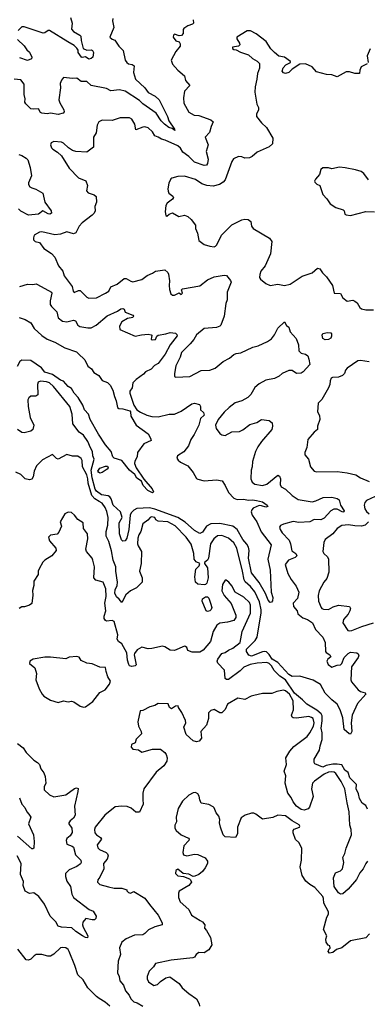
# Model space of a CAD drawing. Extents: x 1690054 to 1842981, y 782881 to 914114.
# Tile 238 of 256: x 1733115 to 1736278, y 848953 to 857915. Entities that reach past the tile are written whole.
import ezdxf

# ---------------------------------------------------------------- set-up
doc = ezdxf.new("R2010")
doc.units = 0

msp = doc.modelspace()

# ---------------------------------------------------------------- linework, layer by layer
at = {"layer": '0CON10XD'}
for points in [[(1733961.2, 857925), (1733959.4, 857905), (1733970.8, 857845), (1733936.7, 857755), (1733955, 857736.7), (1733979.3, 857729.3), (1734016.7, 857675), (1734055.8, 857635.8), (1734076.2, 857545), (1734088.8, 857525), (1734105, 857512), (1734137.3, 857507.3), (1734155.7, 857495.7), (1734149.5, 857435), (1734167.5, 857375), (1734252.5, 857295), (1734282.8, 857252.8), (1734347.4, 857217.4), (1734383.1, 857185), (1734458.6, 857035), (1734473.1, 856993.1), (1734525, 856917.5), (1734527.5, 856905), (1734503, 856923), (1734470.8, 856935), (1734432.5, 856965), (1734403.8, 856995), (1734357.5, 857065), (1734235, 857148.4), (1734205, 857179.2), (1734075, 857263.5), (1734024.1, 857275.9), (1733945, 857266), (1733905, 857287.5), (1733765, 857316.8), (1733725, 857352.1), (1733673.8, 857353.8), (1733635, 857383.8), (1733595, 857380), (1733515, 857388.8), (1733494.2, 857365.8), (1733484, 857335), (1733486.2, 857295), (1733470.8, 857185), (1733478.8, 857158.8), (1733518.1, 857095), (1733520.8, 857075), (1733510, 857065), (1733465, 857052.1), (1733395, 857065.5), (1733365, 857056.9), (1733315, 857063.1), (1733305, 857070), (1733286.7, 857105), (1733245, 857099.1), (1733216, 857105), (1733169.9, 857149.9), (1733161.9, 857165), (1733163.6, 857195), (1733155.6, 857235), (1733155, 857328.8), (1733125, 857367.1), (1733065, 857374)], [(1733576.2, 857935), (1733593, 857883), (1733587.3, 857827.3), (1733605, 857806), (1733663.3, 857775), (1733671.2, 857765), (1733674.1, 857724.1), (1733691.7, 857651.7), (1733725, 857636.9), (1733765, 857639.5), (1733777.1, 857635), (1733786.2, 857615), (1733780.5, 857575), (1733765, 857561.2), (1733745, 857555.6), (1733715, 857577.3), (1733685, 857571.1), (1733677.1, 857575), (1733647.5, 857615), (1733647, 857637), (1733636.4, 857656.4), (1733610.7, 857680.7), (1733553.2, 857713.2), (1733385, 857817.5), (1733375, 857817.5), (1733345, 857793.8), (1733327.5, 857792.5), (1733155, 857849.5), (1733135, 857848.9), (1733100, 857815)], [(1734693.3, 857915), (1734695.5, 857884.5), (1734686.9, 857873.1), (1734645, 857858.6), (1734608.5, 857835), (1734602.9, 857825), (1734601.7, 857788.3), (1734588.3, 857771.7), (1734565, 857768.8), (1734525, 857782.5), (1734513.8, 857775), (1734512.5, 857755), (1734535, 857722.5), (1734565, 857712.5), (1734576, 857696), (1734574, 857675), (1734535.3, 857624.7), (1734494.5, 857545), (1734505, 857508.6), (1734555.2, 857455.2), (1734614, 857405), (1734625, 857362.5), (1734663.3, 857315), (1734614.3, 857265), (1734604.4, 857205), (1734608, 857155), (1734655, 857073.8), (1734703.3, 857045), (1734745, 857044.3), (1734855, 857004.3), (1734875.7, 856985.7), (1734856, 856944), (1734840.8, 856889.2), (1734803.3, 856845), (1734829.1, 856775), (1734812.9, 856715), (1734830, 856645), (1734824.5, 856605), (1734815, 856591.4), (1734795, 856587.1), (1734705, 856618.7), (1734655, 856670.4), (1734600.1, 856710.1), (1734579.2, 856745), (1734555, 856766.1), (1734438.1, 856818.1), (1734405, 856826.3), (1734375, 856846.6), (1734345, 856857.7), (1734323.6, 856895), (1734285, 856929.4), (1734255, 856940.6), (1734235, 856938.1), (1734172.3, 856912.3), (1734162.8, 856962.8), (1734135, 857010), (1734115, 857021.2), (1734028.3, 857021.7), (1733955, 856995.8), (1733865, 857000), (1733834.1, 856985.9), (1733821.2, 856955), (1733810, 856885), (1733785.5, 856845), (1733786, 856755), (1733725, 856710), (1733625, 856715.6), (1733595, 856722.9), (1733558.7, 856748.7), (1733515, 856792), (1733495, 856800.8), (1733425.9, 856805.9), (1733401.2, 856795), (1733394.2, 856775), (1733405, 856750), (1733416.2, 856735), (1733459.1, 856709.1), (1733495.6, 856675.6), (1733565, 856563.8), (1733650, 856475), (1733718.3, 856448.3), (1733733.3, 856405), (1733721.7, 856358.3), (1733737.7, 856337.7), (1733791.7, 856321.7), (1733810, 856305), (1733813.8, 856255), (1733800, 856215), (1733801.2, 856175), (1733793.3, 856155), (1733773.8, 856135), (1733683.8, 856065), (1733656.2, 856035), (1733626.6, 855973.4), (1733605, 855966), (1733545, 855983.8), (1733485, 855963.3), (1733435, 855956), (1733315, 855982.9), (1733295, 855981.4), (1733247.5, 855955), (1733239.3, 855930.7), (1733240.7, 855910.7), (1733256.1, 855896.1), (1733295.8, 855885.8), (1733333.4, 855833.4), (1733405, 855786.2), (1733435, 855753.3), (1733468.8, 855675), (1733508, 855625), (1733520, 855585), (1733592, 855485), (1733601.2, 855445), (1733611.7, 855431.7), (1733651.2, 855448.8), (1733665, 855448.8), (1733725, 855390), (1733745, 855381.2), (1733815, 855384), (1733895.4, 855424.6), (1733925.4, 855444.6), (1733945.7, 855484.3), (1734000.9, 855509.1), (1734065, 855560), (1734085, 855560), (1734125, 855533.8), (1734145, 855528.8), (1734225, 855548.8), (1734275, 855586.2), (1734323.6, 855606.4), (1734350, 855625), (1734435, 855637.5), (1734462.5, 855615), (1734469.2, 855599.2), (1734479.1, 855539.1), (1734474.4, 855495), (1734478.8, 855458.8), (1734490.9, 855420.9), (1734505, 855406.2), (1734525, 855408.8), (1734565, 855427.5), (1734585, 855413.8), (1734597.1, 855425), (1734586.7, 855455), (1734595.8, 855464.2), (1734755, 855492.2), (1734824.2, 855545.8), (1734884.7, 855575.3), (1734975, 855588.6), (1734995.7, 855585.7), (1735031.9, 855541.9), (1735038.6, 855525), (1735004.3, 855434.3), (1735001.5, 855365), (1734990.8, 855330.8), (1734975, 855216.7), (1734945.6, 855134.4), (1734935, 855124.2), (1734905.4, 855114.6), (1734795, 855104.4), (1734723.1, 855045), (1734700.6, 855005), (1734667.1, 854965), (1734586.9, 854885), (1734575.4, 854844.6), (1734536.9, 854765), (1734522.5, 854695), (1734525, 854667.5), (1734535, 854660), (1734664.2, 854665.8), (1734765, 854722.5), (1734845, 854726), (1734895, 854742.5), (1734967.6, 854802.4), (1735025, 854832.9), (1735065, 854866.9), (1735085, 854875.8), (1735128.8, 854881.2), (1735236.7, 854935), (1735285, 854947.5), (1735368.8, 854985), (1735405, 855011.1), (1735432.7, 855045), (1735465, 855108.6), (1735525, 855166.2), (1735541.9, 855131.9), (1735563.3, 855115), (1735575.8, 855075), (1735632.1, 855012.1), (1735651.2, 854955), (1735655, 854900), (1735675, 854878.8), (1735715, 854870), (1735736.2, 854855), (1735747.5, 854825), (1735754.2, 854775), (1735695, 854710), (1735675, 854697.1), (1735635, 854695.7), (1735595, 854720.6), (1735565, 854722.5), (1735503.8, 854695), (1735475, 854670), (1735435, 854649.4), (1735355, 854633.3), (1735295, 854600.6), (1735255, 854566.9), (1735218, 854502), (1735191.2, 854475), (1735135, 854445.7), (1735075, 854428.9), (1735021.4, 854385)], [(1733095.5, 857735), (1733156.5, 857676.5), (1733180.5, 857640.5), (1733205, 857618.1), (1733225.6, 857575), (1733222.5, 857557.5), (1733185, 857544.4), (1733115, 857567.1)], [(1736278.3, 857511.7), (1736223.3, 857485), (1736210, 857455), (1736206.4, 857423.6), (1736165, 857423.8), (1736115, 857440.8), (1736085, 857440.8), (1736005, 857395.7), (1735955, 857412.9), (1735906.8, 857416.8), (1735815, 857438.8), (1735777.5, 857485), (1735715, 857513.1), (1735665, 857511.4), (1735595, 857464.2), (1735563.3, 857435), (1735535, 857425.8), (1735515, 857430.8), (1735504.2, 857445), (1735513, 857477), (1735535.9, 857504.1), (1735580, 857525), (1735580, 857535), (1735523.9, 857573.9), (1735473.6, 857583.6), (1735432.5, 857615), (1735400, 857650), (1735356.7, 857715), (1735266.7, 857785), (1735215, 857813.3), (1735185, 857812.5), (1735090, 857755), (1735090.5, 857740.5), (1735115, 857700), (1735117.5, 857685), (1735107, 857673), (1735052.5, 857665), (1735053, 857653), (1735063, 857643), (1735085, 857640), (1735125, 857618.8), (1735196.7, 857595), (1735235, 857561.2), (1735277.3, 857537.3), (1735296.7, 857515), (1735296.7, 857475), (1735278.8, 857425), (1735274, 857375), (1735256.7, 857305), (1735256.2, 857255), (1735273.3, 857145), (1735287.5, 857115), (1735287.5, 857095), (1735270, 857055), (1735270, 857035), (1735315, 856976.7), (1735360, 856935), (1735420, 856835), (1735416.7, 856785), (1735385, 856756.7), (1735275, 856710), (1735230.3, 856669.7), (1735205, 856656), (1735165, 856654), (1735135, 856666.2)], [(1736305, 857650), (1736277.5, 857585), (1736287.5, 857525)], [(1733107.4, 856687.4), (1733135, 856677.5), (1733175, 856653.8), (1733188.3, 856638.3), (1733210.2, 856570.2), (1733223.1, 856495), (1733195, 856430), (1733194.6, 856415), (1733206.7, 856395), (1733224.3, 856384.3), (1733263.1, 856373.1), (1733324.4, 856334.4), (1733344.4, 856254.4), (1733402.5, 856175), (1733403.8, 856155), (1733390, 856145), (1733375, 856147.5), (1733325, 856176.2), (1733285, 856145.4), (1733195, 856136.9), (1733125, 856172.8), (1733105, 856192.5)], [(1735135, 856666.2), (1735105, 856670), (1735060.7, 856649.3), (1735045.6, 856625), (1734985, 856457.5), (1734966.5, 856435), (1734933.8, 856416.2), (1734875, 856399.1), (1734817, 856407), (1734771.9, 856421.9), (1734715, 856460), (1734615, 856490), (1734553.8, 856486.2), (1734498.3, 856471.7), (1734490, 856465), (1734473.6, 856426.4), (1734463.3, 856375), (1734466.7, 856355), (1734473.3, 856335), (1734509.5, 856309.5), (1734513.3, 856295), (1734505, 856281.2), (1734455.8, 856244.2), (1734443.8, 856225), (1734438.8, 856165), (1734445, 856133.3), (1734455, 856127.5), (1734474.2, 856145.8), (1734504.5, 856155.5), (1734564.4, 856124.4), (1734615, 856134.3), (1734645, 856124.2), (1734676.4, 856096.4), (1734716.2, 856045), (1734714.1, 856014.1), (1734732.3, 855972.3), (1734746.2, 855905), (1734795, 855868.8), (1734844.1, 855854.1), (1734885, 855846.2), (1734897.7, 855852.3), (1734908.8, 855865), (1734950, 855955), (1735045, 856048), (1735135, 856094), (1735165, 856100), (1735193.9, 856096.1), (1735217, 856077), (1735224, 856035), (1735240, 856015), (1735386.7, 855926.7), (1735410, 855895), (1735398.5, 855785), (1735348.1, 855675), (1735309.4, 855625), (1735300, 855595), (1735298.3, 855568.3), (1735305, 855552.5), (1735354.2, 855514.2), (1735395, 855496.7), (1735465, 855508.8), (1735525, 855496.2), (1735575, 855508.8), (1735685, 855579.1), (1735775, 855610.6), (1735825, 855652.5), (1735845, 855648), (1735869.8, 855609.8), (1735905.4, 855575.4), (1735960, 855495), (1735977, 855427), (1736035, 855423.3), (1736055, 855383.3), (1736094.2, 855354.2), (1736145, 855360.8), (1736165, 855354.2), (1736185, 855338.8), (1736210, 855295), (1736225, 855284.3), (1736265, 855274.5), (1736334.4, 855274.4)], [(1736288.3, 856458.3), (1736247.5, 856515), (1736221.7, 856531.7), (1736169.3, 856549.3), (1736077.5, 856565), (1736025, 856573.8), (1735955, 856557.5), (1735925, 856567.5), (1735875, 856567.5), (1735855, 856550), (1735843.9, 856506.1), (1735806.4, 856463.6), (1735797.5, 856445), (1735800, 856435), (1735817.7, 856417.7), (1735846.7, 856405), (1735874.3, 856324.3), (1735910, 856285), (1735938.8, 856238.8), (1735992.5, 856205), (1736057.5, 856185), (1736067.5, 856175), (1736072.5, 856145), (1736085, 856137.5), (1736126.1, 856133.9), (1736265, 856170), (1736345, 856167.5)], [(1733115, 855486.8), (1733187.1, 855507.1), (1733235, 855504.3), (1733265, 855510), (1733277.5, 855505), (1733404.6, 855434.6), (1733408.8, 855425), (1733392.2, 855355), (1733392.5, 855322.5), (1733403.3, 855303.3), (1733452, 855255), (1733465, 855202.5), (1733505, 855169.4), (1733545, 855165.6), (1733605, 855181.1), (1733623.6, 855173.6), (1733645, 855135.8), (1733663.8, 855123.8), (1733735, 855110.4), (1733765, 855111.6), (1733811.4, 855135), (1733911.8, 855218.2), (1734005, 855260.4), (1734035, 855283.3), (1734055, 855287.5), (1734065, 855279.4), (1734075, 855253.5), (1734145.2, 855225.2), (1734152, 855215), (1734145.1, 855204.9), (1734095, 855193.7), (1734045, 855165.4), (1734022.9, 855125), (1734025.5, 855095.5), (1734165, 855035.8), (1734224.6, 855045.4), (1734285, 855051.2), (1734310, 855045), (1734320, 855035), (1734313, 855027), (1734312.5, 855005), (1734322, 855002), (1734350, 855005), (1734362.5, 855035), (1734375, 855043.8), (1734445, 855054.3), (1734485, 855066.9), (1734531.5, 855061.5), (1734545, 855050), (1734546.6, 855036.6), (1734485, 854955.5), (1734439.2, 854870.8), (1734375, 854785.4), (1734342.9, 854767.1), (1734312.5, 854735), (1734259.8, 854710.2), (1734240.9, 854689.1), (1734175, 854641.1), (1734145, 854608.9), (1734137.7, 854565), (1734115.8, 854535), (1734115.9, 854515.9), (1734153.1, 854405), (1734180, 854365), (1734215, 854341.1), (1734271.2, 854315), (1734316.4, 854303.6), (1734375, 854300.5), (1734475, 854323.3), (1734525, 854324.4), (1734585, 854351.5), (1734681.9, 854418.1), (1734705, 854424.7), (1734751.2, 854411.2), (1734758.9, 854395), (1734761.3, 854365), (1734788.4, 854338.4), (1734794.2, 854315.8), (1734761.4, 854285), (1734745, 854225.6), (1734701.2, 854138.8), (1734670.9, 854095), (1734650, 854035), (1734607.6, 853982.4), (1734550.8, 853945), (1734546, 853925), (1734556.2, 853905), (1734577.9, 853887.9), (1734645.5, 853855.5), (1734695, 853793.8), (1734725, 853738), (1734735, 853731.9), (1734795, 853718.9), (1734904.6, 853725.4), (1734956.2, 853716.2), (1734986.2, 853675), (1735015, 853611.9), (1735065, 853558.4), (1735095, 853548.4), (1735155, 853550.4), (1735195, 853541.7), (1735235, 853544.8), (1735271.1, 853538.9), (1735324.3, 853525), (1735368, 853495), (1735373.8, 853485), (1735355, 853477.1), (1735315, 853491.5), (1735295, 853492.3), (1735241, 853469), (1735227.8, 853455), (1735222.5, 853435), (1735231.8, 853405), (1735274.4, 853344.4), (1735312.5, 853252.5), (1735403.5, 853135), (1735371.5, 853005), (1735395.6, 852905), (1735401.9, 852705), (1735417, 852657), (1735415.6, 852624.4), (1735407.3, 852612.7), (1735395, 852611.2), (1735375, 852631.2), (1735352, 852692), (1735293.6, 852793.6), (1735225, 852880), (1735198, 853015), (1735203.8, 853085), (1735197, 853113), (1735181.7, 853141.7), (1735144.1, 853185), (1735093.3, 853273.3), (1735054.4, 853304.4), (1734935, 853330.6), (1734855, 853327), (1734815.7, 853304.3), (1734779.7, 853250.3), (1734755, 853239.3), (1734705, 853265.5), (1734622.1, 853342.1), (1734555.3, 853385.3), (1734345, 853458.8), (1734295, 853471), (1734181.4, 853465), (1734155, 853451.6), (1734128.8, 853425), (1734119.8, 853405), (1734108.4, 853275), (1734090.4, 853195), (1734075, 853170.3), (1734055, 853168.1), (1734040.1, 853180.1), (1734024.4, 853235.6), (1734020.5, 853335), (1734046, 853385), (1734032.9, 853435), (1733966.9, 853495), (1733948.2, 853555), (1733935, 853571.5), (1733919.7, 853579.7), (1733859.8, 853589.8), (1733813.5, 853623.5), (1733801.6, 853641.6), (1733774.9, 853744.9), (1733766.2, 853815), (1733792.3, 853915), (1733781, 853945), (1733778.3, 853985), (1733758, 854018), (1733735.3, 854075), (1733695, 854134.2), (1733655, 854160), (1733598.9, 854235), (1733593.5, 854325), (1733571.1, 854395), (1733423.2, 854575), (1733385, 854608.4), (1733358.6, 854618.6), (1733305, 854623.5), (1733283.2, 854616.8), (1733275.7, 854594.3), (1733278.9, 854501.1), (1733260.9, 854489.1), (1733215, 854489.2), (1733197.4, 854472.6), (1733189.5, 854455), (1733191.1, 854395), (1733211.5, 854295), (1733243.1, 854225), (1733235, 854184.4), (1733215, 854170), (1733155, 854154.5), (1733135, 854157.7), (1733093.6, 854183.6)], [(1733110, 855205), (1733166, 855185), (1733215, 855156.7), (1733247.5, 855105), (1733315, 855041.8), (1733365, 855006.9), (1733435, 854978.5), (1733527.1, 854927.1), (1733630.9, 854890.9), (1733648, 854878), (1733708.5, 854818.5), (1733735, 854762.5), (1733767.2, 854737.2), (1733788.9, 854705), (1733834, 854675), (1733865, 854630), (1733913.6, 854613.6), (1733938.8, 854588.8), (1733963.4, 854543.4), (1733976.7, 854485), (1733993.3, 854445), (1734003.9, 854383.9), (1734015.7, 854375.7), (1734055, 854373.9), (1734117.7, 854355), (1734123.9, 854345), (1734126.3, 854306.3), (1734173.9, 854223.9), (1734284.3, 854145), (1734306, 854105), (1734310, 854085), (1734244, 854055), (1734186.7, 853975), (1734183.8, 853935), (1734162.6, 853897.4), (1734159.4, 853875), (1734175, 853836.2), (1734244.3, 853734.3), (1734321.4, 853645), (1734333.3, 853616.7), (1734325, 853608.8), (1734280.5, 853630.5), (1734240, 853675), (1734224, 853715), (1734181.9, 853741.9), (1734162.9, 853775), (1734115.2, 853815.2), (1734045, 853903.1), (1733975, 853924.4), (1733962, 853935), (1733947.5, 853985), (1733894.6, 854044.6), (1733831.3, 854141.3), (1733757.8, 854275), (1733740, 854325), (1733705.3, 854365), (1733689.2, 854405), (1733646.7, 854476.7), (1733610.6, 854515), (1733585, 854557.5), (1733557.5, 854577.5), (1733512.5, 854625), (1733486.9, 854635), (1733414.8, 854684.8), (1733345, 854705.8), (1733312.6, 854745), (1733215, 854812.9), (1733135, 854814.4), (1733117.2, 854802.8), (1733091.1, 854758.9)], [(1735895, 855000), (1735873.8, 855013.8), (1735867.5, 855042.5), (1735872.3, 855057.7), (1735915, 855068), (1735946.7, 855065), (1735953.3, 855055), (1735953.8, 855035), (1735945, 855017.5), (1735925, 855003.3), (1735895, 855000)], [(1736295, 854801.5), (1736215, 854812.2), (1736190.6, 854809.4), (1736095, 854743.8), (1736081.2, 854725), (1736071.2, 854695), (1736053, 854677), (1736017.5, 854662.5), (1735960.4, 854659.6), (1735949.1, 854650.9), (1735941.5, 854628.5), (1735936.9, 854593.1), (1735925.4, 854564.6), (1735863, 854457), (1735832, 854425), (1735823.8, 854345), (1735842.3, 854312.3), (1735846.2, 854275), (1735823.8, 854215), (1735826, 854185), (1735795, 854160), (1735737.1, 854095), (1735727.5, 854022.5), (1735708.8, 853975), (1735711.2, 853955), (1735744, 853915), (1735760, 853845), (1735795.7, 853805.7), (1735815, 853800.8), (1736005, 853802.9), (1736095, 853791.9), (1736175, 853770.8), (1736216.2, 853745), (1736295, 853710.8)], [(1735021.4, 854385), (1734975, 854342.5), (1734922.2, 854275), (1734895.8, 854225), (1734904, 854195), (1734937.3, 854147.3), (1734955, 854136), (1734985, 854130.8), (1735045, 854163.3), (1735115, 854166), (1735145, 854180.6), (1735210.7, 854229.3), (1735271.7, 854248.3), (1735313.9, 854276.1), (1735385, 854266), (1735411.2, 854245), (1735415.8, 854215.8), (1735408.1, 854185), (1735315, 854075.7), (1735281.5, 854028.5), (1735260, 853985), (1735234.5, 853895), (1735231.5, 853845), (1735221.1, 853815), (1735218.6, 853735), (1735230, 853705), (1735255, 853685.8), (1735325, 853675.6), (1735365, 853687.9), (1735465, 853768.6), (1735480.5, 853760.5), (1735488.8, 853735), (1735484.6, 853685), (1735493.8, 853663.8), (1735535, 853640.4), (1735595, 853585.6), (1735647.6, 853547.6), (1735776.8, 853526.8), (1735811.2, 853535), (1735875.4, 853564.6), (1735955, 853570), (1736005, 853557.1), (1736022.5, 853545), (1736033.3, 853495), (1736066.7, 853445), (1736065.6, 853434.4), (1736055, 853432.2), (1736005, 853460.4), (1735975, 853458.8), (1735947.1, 853445), (1735885, 853378.5), (1735855, 853361.8), (1735795, 853365.9), (1735755, 853344), (1735655, 853337.6), (1735605, 853347.6), (1735516.2, 853323.8), (1735489.7, 853310.3), (1735480, 853295), (1735484.3, 853275), (1735504.7, 853244.7), (1735567.3, 853177.3), (1735580, 853145), (1735592, 853082), (1735627.1, 853055), (1735635.6, 853035), (1735620.8, 853019.2), (1735560.6, 852995), (1735530.7, 852955), (1735555, 852874), (1735585, 852820), (1735629.6, 852759.6), (1735654.5, 852705), (1735642.4, 852647.6), (1735604.6, 852605), (1735606.9, 852575), (1735640, 852535), (1735646.7, 852506.7), (1735690.9, 852470.9), (1735732.5, 852455), (1735778.8, 852425), (1735807.8, 852365), (1735872.9, 852295), (1735893.8, 852245), (1735898, 852165), (1735905, 852153.8), (1735937.5, 852135), (1735947.5, 852115), (1735920, 852095), (1735910, 852075), (1735922.5, 852045), (1735955, 852022.5), (1736005, 852041.1), (1736035, 852043.3), (1736045.3, 852054.7), (1736068.9, 852111.1), (1736104.7, 852145.3), (1736125, 852156.7), (1736182.1, 852152.1), (1736195, 852144), (1736201.1, 852131.1), (1736195, 852110.8), (1736134.6, 852025), (1736127.3, 851905), (1736135, 851887.5), (1736195, 851814.3), (1736215, 851800.8), (1736258.3, 851788.3), (1736263.3, 851775), (1736188.2, 851691.8), (1736139.6, 851585), (1736130.5, 851515), (1736138.1, 851435), (1736125, 851411.5), (1736112.5, 851415), (1736068.8, 851455), (1736055, 851560), (1736031.8, 851631.8), (1736003.8, 851685), (1735954.5, 851724.5), (1735895.9, 851785), (1735853.1, 851865), (1735785, 851903.3), (1735665, 851939.7), (1735595, 851937.7), (1735565, 851956.4), (1735463.9, 852063.9), (1735413.5, 852095), (1735386.3, 852136.3), (1735359.8, 852159.8), (1735345, 852164.8), (1735325, 852162), (1735225, 852120.9), (1735200.3, 852130.3), (1735177.5, 852165), (1735178.1, 852185), (1735257.9, 852265), (1735276.9, 852295), (1735313.7, 852515), (1735313, 852543), (1735297.1, 852615), (1735255, 852707.8), (1735215, 852756.1), (1735167.2, 852797.2), (1735156.6, 852816.6), (1735143.6, 852895), (1735090.6, 853105), (1735065, 853152.9), (1735015.7, 853195.7), (1734955, 853219.1), (1734915, 853216.5), (1734881, 853189), (1734851.9, 853145), (1734833.8, 853015), (1734825, 852995.8), (1734797.5, 852975), (1734797.5, 852965), (1734825, 852926.7), (1734830, 852835), (1734818.6, 852785), (1734807.3, 852772.7), (1734795, 852770), (1734735, 852776.2), (1734715.6, 852795.6), (1734707.5, 852845), (1734717, 852913), (1734748.8, 852945), (1734753.3, 852965), (1734721.6, 852981.6), (1734704, 853004), (1734700, 853055), (1734675, 853141.2), (1734628.8, 853205), (1734529.3, 853309.3), (1734464.1, 853345.9), (1734375, 853351.2), (1734354.1, 853364.1), (1734346, 853385), (1734315, 853389.4), (1734302.5, 853385), (1734280.9, 853359.1), (1734236.7, 853325), (1734216.7, 853255), (1734200.5, 853225), (1734190.8, 853195), (1734188.4, 853145), (1734193.8, 853125), (1734224.7, 853075), (1734220.8, 852965), (1734206.2, 852895), (1734230, 852835), (1734228.8, 852795), (1734176.8, 852743.2), (1734123.8, 852716.2), (1734080.3, 852679.7), (1734045, 852610), (1734021.3, 852641.3), (1733995, 852662.5), (1733981.1, 852695), (1733982.3, 852725), (1734000.5, 852765), (1734004.7, 852794.7), (1733989.3, 852895), (1733989.5, 852935), (1733966.7, 852995), (1733950.7, 853080.7), (1733926.2, 853165), (1733900.8, 853215), (1733902.8, 853255), (1733916.7, 853315), (1733920.4, 853385), (1733907.9, 853437.9), (1733891.5, 853475), (1733864.3, 853514.3), (1733839.5, 853529.5), (1733797.3, 853555), (1733772.7, 853582.7), (1733736.8, 853695), (1733736, 853735), (1733725, 853773.1), (1733685.3, 853845), (1733683.3, 853903.3), (1733675, 853920.9), (1733645, 853940.7), (1733595, 853943.6), (1733545, 853956), (1733465, 853916.2), (1733451.2, 853921.2), (1733414.1, 853955.9), (1733322.7, 853907.3), (1733268, 853855), (1733247.5, 853805), (1733236.8, 853753.2), (1733225, 853734), (1733205, 853728), (1733164.5, 853734.5), (1733124.2, 853775), (1733081.4, 853795)], [(1733845, 853786.7), (1733832.5, 853795), (1733827.5, 853805), (1733845, 853832.5), (1733895, 853850), (1733915, 853850), (1733920, 853835), (1733912.5, 853825), (1733865, 853793.3), (1733845, 853786.7)], [(1736350, 853575), (1736270.9, 853539.1), (1736255, 853519.2), (1736250.3, 853495), (1736255, 853464), (1736269.9, 853439.9), (1736295, 853417.8)], [(1736278.5, 850728.5), (1736265, 850764), (1736232, 850785), (1736206.7, 850825), (1736197.5, 850867.5), (1736177.3, 850915), (1736178.8, 850955), (1736118.2, 851015), (1736102.6, 851062.6), (1736074.6, 851085), (1736045, 851132.5), (1736005, 851139.6), (1735965, 851138), (1735903.5, 851126.5), (1735872.9, 851112.9), (1735800.7, 851140.7), (1735793.6, 851153.6), (1735793.3, 851185), (1735844.3, 851265), (1735849.2, 851305), (1735866.7, 851363.3), (1735867, 851425), (1735858.9, 851465), (1735868.2, 851531.8), (1735867.2, 851577.2), (1735857.6, 851597.6), (1735820.4, 851630.4), (1735727.7, 851685), (1735687.4, 851725), (1735616.7, 851785), (1735533.5, 851905), (1735480.9, 851940.9), (1735431.7, 851991.7), (1735406.7, 852035), (1735385.9, 852055), (1735365, 852063.6), (1735277.1, 852057.1), (1735210.8, 852045), (1735155, 852020.4), (1735122.1, 851987.9), (1735015, 851910.4), (1734998.3, 851908.3), (1734985, 851919.2), (1734979.4, 851995), (1734917.1, 852057.1), (1734910.8, 852075), (1734916.7, 852095), (1734954.7, 852145.3), (1734985, 852154.7), (1735014, 852176), (1735056, 852195), (1735120, 852245), (1735140.5, 852345), (1735216.7, 852513.3), (1735214.5, 852584.5), (1735205, 852610), (1735155, 852659.4), (1735075, 852703.8), (1735045, 852761.2), (1735018.8, 852795), (1734995, 852812.5), (1734985, 852812.5), (1734960, 852775), (1734955.7, 852715), (1734975, 852674), (1735040.3, 852600.3), (1735083.3, 852495), (1735081.9, 852475), (1735062.7, 852447.3), (1735005, 852431.1), (1734935, 852422.7), (1734908.9, 852405), (1734874.5, 852345), (1734852.5, 852255), (1734785, 852176.2), (1734755, 852158), (1734685, 852158.8), (1734645, 852172.5), (1734635, 852200), (1734625, 852211.2), (1734615, 852212.5), (1734525, 852174.7), (1734485, 852175.4), (1734435, 852206.2), (1734415, 852212.2), (1734318.3, 852191.7), (1734285, 852188.5), (1734227.7, 852202.3), (1734185, 852180), (1734158.8, 852145), (1734157.5, 852135), (1734176.4, 852043.6), (1734165.4, 852034.6), (1734135, 852026.4), (1734115, 852034.6), (1734107.5, 852045), (1734097.3, 852085), (1734091.3, 852151.3), (1734043.5, 852233.5), (1734015, 852255.3), (1734001.3, 852275), (1734009.2, 852315), (1733975, 852437.5), (1733955, 852446.9), (1733905, 852440.6), (1733895, 852445.8), (1733884.6, 852465), (1733883.5, 852485), (1733899.1, 852535), (1733889.6, 852605), (1733900.9, 852665), (1733899.5, 852735), (1733875, 852793.8), (1733807.5, 852815), (1733791.2, 852835), (1733796.9, 852935), (1733781.4, 852995), (1733774.2, 853015), (1733724.2, 853075), (1733717.1, 853095), (1733735, 853190), (1733732.5, 853235), (1733696.7, 853285), (1733692.5, 853335), (1733645, 853366), (1733613.8, 853405), (1733585, 853428.8), (1733557, 853433), (1733525, 853417.5), (1733483.3, 853345), (1733496.1, 853303.9), (1733470.7, 853249.3), (1733455, 853232.5), (1733395, 853222.5), (1733377.5, 853205), (1733385, 853170), (1733442.5, 853105), (1733446.7, 853085), (1733407.5, 853035), (1733343.3, 852995), (1733324.1, 852975.9), (1733292, 852918), (1733284.3, 852895), (1733284.3, 852865), (1733244, 852805), (1733242.5, 852765), (1733231.7, 852718.3), (1733235.8, 852675.8), (1733225, 852602.5), (1733203.6, 852586.4), (1733159.3, 852570.7), (1733135, 852570), (1733111.2, 852555)], [(1736289.8, 853345), (1736257.2, 853312.8), (1736225.2, 853305.2), (1736165, 853306.7), (1736108.3, 853318.3), (1736045, 853311.8), (1736005, 853282.9), (1735965, 853234), (1735896.2, 853185), (1735884, 853155), (1735874, 853075), (1735882, 853055), (1735916.2, 853025), (1735925.7, 853005.7), (1735929.5, 852885), (1735910.6, 852829.4), (1735881.2, 852795), (1735839.1, 852715), (1735830.4, 852675), (1735835, 852623.3), (1735857.1, 852565), (1735864.7, 852554.7), (1735879.8, 852549.8), (1735925, 852547.5), (1735968.2, 852571.8), (1736015, 852584.6), (1736115, 852573.8), (1736124, 852555), (1736118.1, 852535), (1736102.9, 852505), (1736061.4, 852455), (1736055.8, 852425), (1736100, 852355), (1736115, 852351.2), (1736136.1, 852356.1), (1736226.9, 852393.1), (1736335, 852423.8)], [(1734825, 852528.1), (1734811.9, 852535), (1734775, 852621.2), (1734778.6, 852645), (1734805, 852662), (1734825, 852660.8), (1734835, 852650.8), (1734852.7, 852605), (1734864.4, 852565), (1734858.1, 852545), (1734845, 852533.5), (1734825, 852528.1)], [(1733695, 851657.5), (1733715, 851660), (1733779.7, 851710.3), (1733845, 851792.5), (1733892.5, 851815), (1733933.3, 851866.7), (1733940, 851895), (1733916.7, 851935), (1733900.7, 851980.7), (1733895, 852020), (1733845, 852021.2), (1733775, 852051.2), (1733725, 852058.8), (1733675, 852083.3), (1733655, 852112.5), (1733635, 852120), (1733565, 852113.3), (1733535, 852098.8), (1733395, 852114), (1733345, 852112), (1733237.5, 852095), (1733206.7, 852075), (1733203.3, 852055), (1733253.3, 852015), (1733267.5, 851965), (1733263.3, 851905), (1733292.5, 851825), (1733318.8, 851775), (1733335, 851756.7), (1733395, 851721.2), (1733465, 851701.2), (1733515, 851716.7), (1733555, 851707.5), (1733585, 851712.5), (1733607.5, 851705), (1733665, 851666.7), (1733695, 851657.5)], [(1736280, 850255), (1736263.9, 850236.1), (1736239.2, 850185), (1736210.6, 850149.4), (1736179.5, 850090.5), (1736105, 850000.6), (1736055, 849957.5), (1736035, 849954.3), (1736015, 849966.2), (1735977.8, 850025), (1735969.5, 850105), (1735989.1, 850150.9), (1736035, 850168.2), (1736053.9, 850186.1), (1736063.4, 850243.4), (1736055, 850289.2), (1736074.4, 850325), (1736084.4, 850375), (1736134.8, 850495), (1736131, 850545), (1736119.5, 850585), (1736113.1, 850705), (1736095.9, 850785.9), (1736073.4, 850915), (1736041.5, 850981.5), (1735992.7, 851055), (1735975.8, 851065.8), (1735950.5, 851070.5), (1735925, 851067), (1735885, 851049), (1735797.5, 850985), (1735780, 850965), (1735770.7, 850915), (1735786.7, 850845), (1735751.9, 850748.1), (1735738.7, 850731.3), (1735705, 850720.3), (1735675, 850727.5), (1735635, 850756.7), (1735604.8, 850794.8), (1735585.6, 850835.6), (1735556, 850876), (1735531.2, 850965), (1735536.6, 851033.4), (1735521.8, 851075), (1735542.5, 851135), (1735537.5, 851195), (1735572.6, 851257.4), (1735609.5, 851300.5), (1735729.8, 851390.2), (1735756.6, 851423.4), (1735790, 851485), (1735794.5, 851515), (1735785, 851554), (1735771.2, 851565), (1735745, 851571.5), (1735635, 851558.6), (1735605, 851560), (1735595.8, 851565.8), (1735589.2, 851585), (1735607.2, 851632.8), (1735603.9, 851715), (1735570.4, 851775), (1735535, 851805.2), (1735515, 851811.5), (1735455, 851801.4), (1735409.4, 851780.6), (1735325, 851781.4), (1735245.9, 851764.1), (1735222.3, 851757.7), (1735165, 851726), (1735101.2, 851738.8), (1735005, 851683.8), (1734985.8, 851635), (1734955, 851606), (1734935, 851606), (1734885.4, 851635.4), (1734855, 851625.9), (1734832.8, 851605), (1734831.8, 851555), (1734814.7, 851495), (1734762.5, 851435), (1734769.2, 851375), (1734749.3, 851349.3), (1734725, 851343.1), (1734695, 851352.5), (1734630.3, 851410.3), (1734610, 851475), (1734626, 851515), (1734624.2, 851535), (1734589.7, 851609.7), (1734560, 851655), (1734558.3, 851668.3), (1734533, 851667), (1734495, 851643.3), (1734477.5, 851655), (1734466.4, 851686.4), (1734375, 851690), (1734345, 851673.3), (1734298.3, 851661.7), (1734235, 851627.5), (1734210, 851625), (1734190, 851525), (1734196.7, 851485), (1734221.2, 851435), (1734223.3, 851415), (1734175, 851367.5), (1734166, 851334), (1734131.2, 851318.8), (1734128, 851295), (1734145, 851276.2), (1734195, 851270), (1734225, 851248.8), (1734325, 851273.8), (1734395, 851273.8), (1734436.7, 851245), (1734447.7, 851227.7), (1734456.2, 851195), (1734453.8, 851165), (1734427.5, 851125), (1734357.5, 851065), (1734245.8, 850915), (1734235.7, 850875), (1734234.3, 850815.7)], [(1733095, 851325.8), (1733147.2, 851287.2), (1733173.6, 851243.6), (1733242.5, 851175), (1733276.7, 851155), (1733295.8, 851135.8), (1733306.7, 851095), (1733335, 851060), (1733346.2, 851025), (1733352.5, 850965), (1733338, 850932), (1733339.2, 850905), (1733385, 850860), (1733425, 850841.2), (1733535, 850860), (1733615, 850918.8), (1733633, 850923), (1733646.2, 850916.2), (1733645, 850890), (1733612.5, 850755), (1733620.8, 850675), (1733605, 850646.2), (1733575, 850623.8), (1733562, 850605), (1733562, 850595), (1733588.5, 850555), (1733592.7, 850517.3), (1733575, 850486.7), (1733545, 850463.3), (1733538.6, 850445), (1733545, 850410), (1733593.5, 850393.5), (1733605, 850382), (1733621.4, 850315), (1733670.8, 850265), (1733675.8, 850245), (1733668.9, 850231.1), (1733635, 850206.9), (1733566, 850176)], [(1736296.8, 849593.2), (1736265, 849556.7), (1736125, 849530), (1736045, 849468.2), (1735996.7, 849453.3), (1735965, 849423.3), (1735935, 849420), (1735923.3, 849435), (1735931.7, 849458.3), (1735940, 849465), (1735937.5, 849485), (1735921.7, 849491.7), (1735905, 849520), (1735901.2, 849545), (1735910, 849575), (1735880.8, 849635), (1735910.5, 849745), (1735924.7, 849775), (1735923.8, 849795), (1735883.1, 849875), (1735880.8, 849915), (1735872.5, 849935), (1735801.4, 850015), (1735755, 850044.4), (1735718.6, 850075), (1735684, 850125), (1735665.8, 850205), (1735678.6, 850265), (1735683.1, 850375), (1735655, 850424.3), (1735624.6, 850454.6), (1735602.5, 850515), (1735604.4, 850535), (1735614, 850546), (1735662, 850565), (1735664, 850575), (1735656.8, 850586.8), (1735595, 850623.8), (1735535, 850670), (1735465, 850673.8), (1735417.5, 850652.5), (1735325, 850636.7), (1735265, 850682.5), (1735245, 850692.5), (1735225, 850692.5), (1735166.1, 850673.9), (1735131.2, 850648.8), (1735096.2, 850565), (1735096.7, 850503.3), (1735078.3, 850471.7), (1734985, 850477.5), (1734967.5, 850495), (1734943.8, 850565), (1734934, 850605), (1734935.9, 850635.9), (1734926.7, 850665), (1734904, 850695), (1734885, 850740), (1734875, 850751.2), (1734835, 850771.2), (1734767.5, 850785), (1734753.3, 850815), (1734747.7, 850847.7), (1734735, 850867.5), (1734715, 850880), (1734695, 850878.8), (1734652.7, 850857.3), (1734598, 850802), (1734558, 850735), (1734538.8, 850655), (1734542.5, 850615), (1734527.5, 850585), (1734526.7, 850555), (1734540, 850535), (1734585, 850495.8), (1734650, 850465), (1734657.5, 850455), (1734655, 850443.3), (1734607.5, 850395), (1734600, 850335), (1734606.7, 850315), (1734635, 850304), (1734705, 850318.8), (1734735, 850316.2), (1734802.5, 850285), (1734823.3, 850255), (1734823.3, 850235), (1734803.3, 850195), (1734777.7, 850162.3), (1734745, 850133.3), (1734709.3, 850120.7), (1734695, 850117.5), (1734655, 850136.7), (1734603, 850143), (1734555, 850182.5), (1734535, 850170), (1734532.5, 850145), (1734555, 850122.5), (1734607, 850117), (1734660, 850095), (1734670, 850085), (1734677.5, 850065), (1734655, 850033.3), (1734565.9, 849984.1), (1734560, 849965), (1734561.2, 849925), (1734576.2, 849885), (1734653.3, 849815), (1734677.5, 849765), (1734756.2, 849716.2), (1734777.5, 849705), (1734800, 849675), (1734797.5, 849645), (1734816.1, 849626.1), (1734851.5, 849561.5), (1734863.5, 849495), (1734835, 849450), (1734795, 849420.8), (1734745, 849423.3), (1734720, 849405), (1734705, 849382.5), (1734690, 849375), (1734494.3, 849355.7), (1734350, 849325), (1734332.5, 849295), (1734293.3, 849255), (1734276, 849205), (1734276.2, 849185), (1734287.7, 849157.7), (1734335, 849124.3), (1734367.6, 849132.4), (1734395, 849160), (1734445, 849193.3), (1734481.7, 849201.7), (1734565, 849143.8), (1734595, 849104.2), (1734655, 849051.9), (1734725, 849002), (1734747.6, 848957.6), (1734751.5, 848935)], [(1733112.9, 850832.9), (1733134.6, 850774.6), (1733161.4, 850745), (1733178.6, 850705), (1733199.2, 850685), (1733215.6, 850655.6), (1733194.2, 850595), (1733240.6, 850495), (1733248.1, 850435), (1733243.3, 850375), (1733235, 850366.7), (1733225, 850366.7), (1733095, 850483.5)], [(1734234.3, 850815.7), (1734238.8, 850775), (1734205, 850703.3), (1734172.3, 850702.3), (1734128.8, 850738.8), (1734093, 850753), (1734045, 850757.1), (1733985, 850749.2), (1733888.6, 850675), (1733802.9, 850565), (1733795.7, 850544.3), (1733800, 850515), (1733814.7, 850494.7), (1733850.9, 850470.9), (1733858, 850455), (1733820.8, 850405), (1733825, 850377.5), (1733841.7, 850361.7), (1733902.5, 850335), (1733915, 850322.5), (1733920, 850305), (1733910.8, 850275), (1733877.5, 850235), (1733879.4, 850185), (1733845, 850110), (1733826.2, 850085), (1733823.9, 850066.1), (1733845, 850044.2), (1733921.7, 850021.7), (1733975, 850011.4), (1734045, 850008.8), (1734090, 849995), (1734090, 849985), (1734105, 849970), (1734123.6, 849963.6), (1734155, 849980), (1734255, 849918), (1734295, 849862.5), (1734373.9, 849763.9), (1734412.5, 849695), (1734412.5, 849677.5), (1734345, 849658.8), (1734287.7, 849632.3), (1734255, 849598.6), (1734235, 849586.9), (1734158.9, 849581.1), (1734085, 849550), (1734045, 849520), (1734024.3, 849465.7), (1734032, 849405), (1734011.8, 849345), (1734005, 849240), (1734019.2, 849205), (1734025, 849167.5), (1734058.3, 849128.3), (1734077.8, 849075), (1734111.4, 849035), (1734125, 849003.8), (1734155, 848975.8), (1734185, 848967.1), (1734235, 848936.8)], [(1733566, 850176), (1733532.9, 850145), (1733531.4, 850115), (1733544.5, 850075), (1733578.5, 850025), (1733590.4, 849955), (1733603.8, 849925), (1733746.7, 849816.7), (1733785, 849800), (1733811.9, 849755), (1733806.4, 849735), (1733795, 849722.9), (1733775, 849720.8), (1733717, 849733), (1733688.3, 849701.7), (1733686, 849675), (1733691.4, 849655), (1733733.8, 849575), (1733732.5, 849557.5), (1733715, 849560), (1733688, 849575), (1733626, 849616), (1733590.2, 849650.2), (1733494.7, 849654.7), (1733465.4, 849665.4), (1733442.5, 849705), (1733391.8, 849755), (1733341.2, 849865), (1733289.5, 849935), (1733245, 849968.6), (1733205, 849961.1), (1733163.9, 849983.9), (1733147.5, 850035), (1733150.5, 850070.5), (1733123.2, 850135), (1733128.9, 850235), (1733093.3, 850305)], [(1733934.3, 848935), (1733893.3, 848973.3), (1733837.1, 849005), (1733815, 849024.4), (1733733.9, 849103.9), (1733691.8, 849175), (1733645, 849221.5), (1733618.2, 849305), (1733564.5, 849434.5), (1733555, 849452), (1733535, 849465.8), (1733505, 849470.8), (1733485, 849465.8), (1733425, 849410), (1733395, 849390), (1733370.3, 849390.3), (1733315, 849405.8), (1733265, 849406), (1733245.8, 849394.2), (1733217.3, 849362.7), (1733195, 849356.2), (1733175, 849357.5), (1733098, 849455)]]:
    msp.add_lwpolyline(points, dxfattribs=at)

doc.saveas('drawing.dxf')
